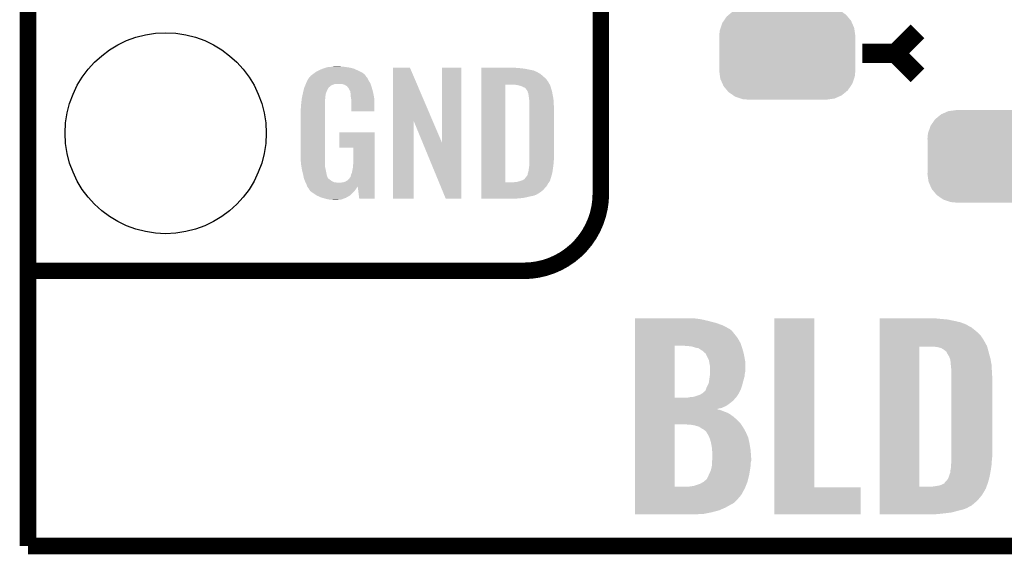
# Model space of a CAD drawing. Extents: x -1.4 to 24.2, y -3.9 to 53.4.
# Tile 1 of 33: x -1.3 to 7.7, y -3.9 to 1. Entities that reach past the tile are written whole.
import ezdxf

# ---------------------------------------------------------------- set-up
doc = ezdxf.new("R2010")
doc.units = 0
doc.layers.get('0').update_dxf_attribs({"linetype": 'CONTINUOUS'})
for name, color, linetype in [('BLDC_FOC_CLICK_V100_GKO', 9, 'CONTINUOUS'), ('BLDC_FOC_CLICK_V100_GTO', 11, 'CONTINUOUS'), ('BLDC_FOC_CLICK_V100_GTS', 8, 'CONTINUOUS')]:
    doc.layers.add(name, color=color, linetype=linetype)

# ---------------------------------------------------------------- blocks, each defined once
blk = doc.blocks.new('CUSTOM_97')
for points in [[(-0.537468, 0.357976), (-0.50137, 0.387716), (0.540962, 0.357976), (0.497426, 0.387716)], [(-0.50137, 0.387716), (-0.475056, 0.399202), (0.497426, 0.387716), (0.48061, 0.399202)], [(-0.475056, 0.399202), (-0.434384, 0.416954), (0.48061, 0.399202), (0.427352, 0.416954)], [(-0.434384, 0.416954), (-0.39463, 0.422314), (0.427352, 0.416954), (0.41127, 0.422314)], [(-0.39463, 0.422314), (-0.36195, 0.42672), (0.41127, 0.422314), (0.36195, 0.42672)], [(-0.614922, 0.234946), (-0.599296, 0.281086), (0.617268, 0.234946), (0.596864, 0.281086)], [(-0.599296, 0.281086), (-0.585008, 0.30179), (0.596864, 0.281086), (0.587708, 0.30179)], [(-0.585008, 0.30179), (-0.55778, 0.34124), (0.587708, 0.30179), (0.554888, 0.34124)], [(-0.55778, 0.34124), (-0.537468, 0.357976), (0.554888, 0.34124), (0.540962, 0.357976)], [(-0.62738, 0.16256), (-0.622738, 0.21186), (0.62738, 0.16256), (0.620494, 0.21186)], [(-0.622738, 0.21186), (-0.614922, 0.234946), (0.620494, 0.21186), (0.617268, 0.234946)], [(-0.62611, 0.136688), (-0.62738, 0.16256), (0.62611, 0.136688), (0.62738, 0.16256)], [(-0.62611, -0.136688), (-0.62611, 0.136688), (0.62611, -0.136688), (0.62611, 0.136688)], [(-0.62738, -0.16256), (-0.62611, -0.136688), (0.62738, -0.16256), (0.62611, -0.136688)], [(-0.620492, -0.21186), (-0.62738, -0.16256), (0.622738, -0.21186), (0.62738, -0.16256)], [(-0.617268, -0.234946), (-0.620492, -0.21186), (0.61492, -0.234946), (0.622738, -0.21186)], [(-0.596862, -0.281086), (-0.617268, -0.234946), (0.599296, -0.281086), (0.61492, -0.234946)], [(-0.587708, -0.30179), (-0.596862, -0.281086), (0.585006, -0.30179), (0.599296, -0.281086)], [(-0.554886, -0.34124), (-0.587708, -0.30179), (0.55778, -0.34124), (0.585006, -0.30179)], [(-0.540962, -0.357976), (-0.554886, -0.34124), (0.537466, -0.357976), (0.55778, -0.34124)], [(-0.497424, -0.387716), (-0.540962, -0.357976), (0.50137, -0.387716), (0.537466, -0.357976)], [(-0.48061, -0.399202), (-0.497424, -0.387716), (0.475054, -0.399202), (0.50137, -0.387716)], [(-0.42735, -0.416954), (-0.48061, -0.399202), (0.434384, -0.416954), (0.475054, -0.399202)], [(-0.41127, -0.422314), (-0.42735, -0.416954), (0.394628, -0.422314), (0.434384, -0.416954)], [(-0.36195, -0.42672), (-0.41127, -0.422314), (0.36195, -0.42672), (0.394628, -0.422314)]]:
    blk.add_solid(points)
blk = doc.blocks.new('ROUND_70')
blk.add_circle((0, 0), 0.9271)

msp = doc.modelspace()

# ---------------------------------------------------------------- linework, layer by layer
at = {"layer": 'BLDC_FOC_CLICK_V100_GKO', "const_width": 0.1524}
for points in [[(-1.27, -3.81), (-1.27, 51.054)], [(-1.27, -3.81), (21.59, -3.81), (24.13, -1.27)]]:
    msp.add_lwpolyline(points, dxfattribs=at)
at = {"layer": 'BLDC_FOC_CLICK_V100_GTO'}
for points, const_width in [([(4.0132, -0.5588), (4.0132, 18.3388)], 0.1524), ([(6.731, 0.7366), (6.9342, 0.9398)], 0.1778), ([(6.4262, 0.7366), (6.731, 0.7366)], 0.1778), ([(6.731, 0.7366), (6.9342, 0.5334)], 0.1778), ([(-1.27, -1.27), (3.302, -1.27)], 0.1524), ([(-1.27, -1.27), (-0.26924, -1.27)], 0.1524)]:
    msp.add_lwpolyline(points, dxfattribs=dict(at, const_width=const_width))
at = {"layer": 'BLDC_FOC_CLICK_V100_GTO', "const_width": 0.1524}
msp.add_lwpolyline([(3.302, -1.27, 0.4142136), (4.0132, -0.5588)], format="xyb", dxfattribs=at)
at = {"layer": 'BLDC_FOC_CLICK_V100_GTO'}
for points in [[(1.336044, 0.528322), (1.3589, 0.5461), (1.846578, 0.528322), (1.831342, 0.5461)], [(1.3589, 0.5461), (1.37636, 0.558798), (1.831342, 0.5461), (1.813556, 0.558798)], [(1.37636, 0.558798), (1.386842, 0.56642), (1.813556, 0.558798), (1.798316, 0.56642)], [(1.386842, 0.56642), (1.41224, 0.57912), (1.798316, 0.56642), (1.77292, 0.57912)], [(1.41224, 0.57912), (1.4224, 0.5842), (1.77292, 0.57912), (1.761308, 0.5842)], [(1.4224, 0.5842), (1.44526, 0.59436), (1.761308, 0.5842), (1.738084, 0.59436)], [(1.44526, 0.59436), (1.452874, 0.596898), (1.738084, 0.59436), (1.732282, 0.596898)], [(1.452874, 0.596898), (1.46812, 0.60198), (1.732282, 0.596898), (1.710686, 0.60198)], [(1.46812, 0.60198), (1.485054, 0.60706), (1.710686, 0.60198), (1.689098, 0.60706)], [(1.485054, 0.60706), (1.493522, 0.6096), (1.689098, 0.60706), (1.67005, 0.6096)], [(1.493522, 0.6096), (1.524, 0.61214), (1.67005, 0.6096), (1.651, 0.61214)], [(1.524, 0.61214), (1.53924, 0.61468), (1.651, 0.61214), (1.635762, 0.61468)], [(1.53924, 0.61468), (1.554482, 0.61722), (1.617982, 0.61468), (1.607822, 0.61722)], [(2.098054, 0.116708), (2.098064, 0.604502), (2.461056, 0.116708), (2.252984, 0.604502)], [(2.098064, 0.604502), (2.098066, 0.60452), (2.252984, 0.604502), (2.098066, 0.60452)], [(2.54762, -0.086232), (2.547644, 0.604494), (2.727944, -0.086232), (2.72796, 0.604494)], [(2.547644, 0.604494), (2.547646, 0.60452), (2.72796, 0.604494), (2.547646, 0.60452)], [(2.910864, 0.60198), (2.910866, 0.60452), (3.24612, 0.60198), (3.22072, 0.60452)], [(2.910864, 0.59944), (2.910864, 0.60198), (3.27914, 0.59944), (3.24612, 0.60198)], [(2.910864, 0.59436), (2.910864, 0.59944), (3.317238, 0.59436), (3.27914, 0.59944)], [(2.910864, 0.579118), (2.910864, 0.59436), (3.393442, 0.579118), (3.317238, 0.59436)], [(2.910864, 0.56388), (2.910864, 0.579118), (3.42646, 0.56388), (3.393442, 0.579118)], [(2.910864, 0.561338), (2.910864, 0.56388), (3.431542, 0.561338), (3.42646, 0.56388)], [(2.910864, 0.55626), (2.910864, 0.561338), (3.439162, 0.55626), (3.431542, 0.561338)], [(2.910864, 0.54864), (2.910864, 0.55626), (3.454396, 0.54864), (3.439162, 0.55626)], [(2.910864, 0.5334), (2.910864, 0.54864), (3.47218, 0.5334), (3.454396, 0.54864)], [(1.288314, 0.4445), (1.292592, 0.454658), (1.534158, 0.4445), (1.562098, 0.454658)], [(1.292592, 0.45466), (1.295802, 0.462284), (1.889762, 0.45466), (1.88722, 0.462284)], [(1.292592, 0.454658), (1.292592, 0.45466), (1.562098, 0.454658), (1.625596, 0.45466)], [(1.295802, 0.462284), (1.29794, 0.46736), (1.88722, 0.462284), (1.88399, 0.46736)], [(1.29794, 0.46736), (1.3081, 0.49022), (1.88399, 0.46736), (1.869442, 0.49022)], [(1.3081, 0.49022), (1.308102, 0.490222), (1.869442, 0.49022), (1.869442, 0.490222)], [(1.308102, 0.490222), (1.323336, 0.513076), (1.869442, 0.490222), (1.859282, 0.513076)], [(1.323336, 0.513076), (1.32334, 0.51308), (1.859282, 0.513076), (1.85928, 0.51308)], [(1.32334, 0.51308), (1.323366, 0.51562), (1.85928, 0.51308), (1.856742, 0.51562)], [(1.323366, 0.51562), (1.32842, 0.51563), (1.856742, 0.51562), (1.856732, 0.51563)], [(1.32842, 0.51563), (1.332992, 0.523244), (1.856732, 0.51563), (1.849122, 0.523244)], [(1.332992, 0.523244), (1.33604, 0.528316), (1.849122, 0.523244), (1.846582, 0.528316)], [(1.33604, 0.528316), (1.336044, 0.528322), (1.846582, 0.528316), (1.846578, 0.528322)], [(1.640842, 0.44958), (1.625596, 0.45466), (1.891456, 0.44958), (1.889762, 0.45466)], [(2.910862, 0.4953), (2.910864, 0.515622), (3.51282, 0.4953), (3.4925, 0.515622)], [(2.910862, 0.4699), (2.910862, 0.4953), (3.5306, 0.4699), (3.51282, 0.4953)], [(2.910862, 0.44704), (2.910862, 0.4699), (3.54307, 0.44704), (3.5306, 0.4699)], [(2.910864, 0.515622), (2.910864, 0.5334), (3.4925, 0.515622), (3.47218, 0.5334)], [(1.263848, 0.360676), (1.26492, 0.36576), (1.47574, 0.360676), (1.477588, 0.36576)], [(1.26492, 0.36576), (1.270362, 0.388618), (1.477588, 0.36576), (1.4859, 0.388618)], [(1.270362, 0.388618), (1.2752, 0.408938), (1.4859, 0.388618), (1.49606, 0.408938)], [(1.2752, 0.408938), (1.277622, 0.419102), (1.49606, 0.408938), (1.502838, 0.419102)], [(1.277622, 0.419102), (1.279758, 0.424176), (1.502838, 0.419102), (1.506224, 0.424176)], [(1.279758, 0.424176), (1.280828, 0.426718), (1.506224, 0.424176), (1.511296, 0.426718)], [(1.280828, 0.426718), (1.285106, 0.436878), (1.511296, 0.426718), (1.521458, 0.436878)], [(1.285106, 0.436878), (1.288314, 0.4445), (1.521458, 0.436878), (1.534158, 0.4445)], [(1.651002, 0.447042), (1.640842, 0.44958), (1.892302, 0.447042), (1.891456, 0.44958)], [(1.666238, 0.436882), (1.651002, 0.447042), (1.895688, 0.436882), (1.892302, 0.447042)], [(1.671316, 0.434342), (1.666238, 0.436882), (1.896534, 0.434342), (1.895688, 0.436882)], [(1.680026, 0.42418), (1.671316, 0.434342), (1.89992, 0.42418), (1.896534, 0.434342)], [(1.68656, 0.416556), (1.680026, 0.42418), (1.902164, 0.416556), (1.89992, 0.42418)], [(1.69672, 0.396242), (1.68656, 0.416556), (1.908138, 0.396242), (1.902164, 0.416556)], [(1.701796, 0.388626), (1.69672, 0.396242), (1.910378, 0.388626), (1.908138, 0.396242)], [(1.7018, 0.381004), (1.701796, 0.388626), (1.91262, 0.381004), (1.910378, 0.388626)], [(1.701802, 0.381002), (1.7018, 0.381004), (1.91262, 0.381002), (1.91262, 0.381004)], [(1.704338, 0.375924), (1.701802, 0.381002), (1.913588, 0.375924), (1.91262, 0.381002)], [(1.70434, 0.373382), (1.704338, 0.375924), (1.914072, 0.373382), (1.913588, 0.375924)], [(1.70688, 0.360682), (1.70434, 0.373382), (1.916492, 0.360682), (1.914072, 0.373382)], [(2.910842, -0.452098), (2.910862, 0.447038), (3.131822, -0.452098), (3.131842, 0.447038)], [(2.910862, 0.447038), (2.910862, 0.44704), (3.131842, 0.447038), (3.223258, 0.44704)], [(3.243582, 0.4445), (3.223258, 0.44704), (3.544456, 0.4445), (3.54307, 0.44704)], [(3.25247, 0.44196), (3.243582, 0.4445), (3.54584, 0.44196), (3.544456, 0.4445)], [(3.261358, 0.43942), (3.25247, 0.44196), (3.547112, 0.43942), (3.54584, 0.44196)], [(3.274062, 0.436878), (3.261358, 0.43942), (3.548382, 0.436878), (3.547112, 0.43942)], [(3.286764, 0.431798), (3.274062, 0.436878), (3.549652, 0.431798), (3.548382, 0.436878)], [(3.294382, 0.42672), (3.286764, 0.431798), (3.55092, 0.42672), (3.549652, 0.431798)], [(3.299464, 0.42418), (3.294382, 0.42672), (3.551646, 0.42418), (3.55092, 0.42672)], [(3.302004, 0.424178), (3.299464, 0.42418), (3.551648, 0.424178), (3.551646, 0.42418)], [(3.31216, 0.419098), (3.302004, 0.424178), (3.553098, 0.419098), (3.551648, 0.424178)], [(3.322318, 0.40894), (3.31216, 0.419098), (3.556, 0.40894), (3.553098, 0.419098)], [(3.32232, 0.408938), (3.322318, 0.40894), (3.556002, 0.408938), (3.556, 0.40894)], [(3.337562, 0.388618), (3.32232, 0.408938), (3.562774, 0.388618), (3.556002, 0.408938)], [(3.338198, 0.38608), (3.337562, 0.388618), (3.56362, 0.38608), (3.562774, 0.388618)], [(3.3401, 0.378462), (3.338198, 0.38608), (3.56489, 0.378462), (3.56362, 0.38608)], [(3.34264, 0.37084), (3.3401, 0.378462), (3.56616, 0.37084), (3.56489, 0.378462)], [(3.34518, 0.365756), (3.34264, 0.37084), (3.567008, 0.365756), (3.56616, 0.37084)], [(3.34518, 0.363218), (3.34518, 0.365756), (3.567432, 0.363218), (3.567008, 0.365756)], [(1.24968, 0.26924), (1.250214, 0.274318), (1.46812, 0.26924), (1.46812, 0.274318)], [(1.250214, 0.274318), (1.25262, 0.29718), (1.46812, 0.274318), (1.47066, 0.29718)], [(1.25262, 0.29718), (1.254492, 0.314958), (1.47066, 0.29718), (1.47066, 0.314958)], [(1.254492, 0.314958), (1.25476, 0.3175), (1.47066, 0.314958), (1.471082, 0.3175)], [(1.25476, 0.3175), (1.257432, 0.330198), (1.471082, 0.3175), (1.4732, 0.330198)], [(1.257432, 0.330198), (1.260106, 0.342898), (1.4732, 0.330198), (1.4732, 0.342898)], [(1.260106, 0.342898), (1.262244, 0.353058), (1.4732, 0.342898), (1.47574, 0.353058)], [(1.262244, 0.353058), (1.263848, 0.360676), (1.47574, 0.353058), (1.47574, 0.360676)], [(1.70688, 0.340362), (1.70688, 0.360682), (1.920362, 0.340362), (1.916492, 0.360682)], [(1.708836, 0.327658), (1.70688, 0.340362), (1.92278, 0.327658), (1.920362, 0.340362)], [(1.71196, 0.307342), (1.708836, 0.327658), (1.923628, 0.307342), (1.92278, 0.327658)], [(1.71196, 0.2667), (1.71196, 0.307342), (1.92532, 0.2667), (1.923628, 0.307342)], [(3.34645, 0.3556), (3.34518, 0.363218), (3.5687, 0.3556), (3.567432, 0.363218)], [(3.34772, 0.34798), (3.34645, 0.3556), (3.570224, 0.34798), (3.5687, 0.3556)], [(3.35153, 0.3175), (3.34772, 0.34798), (3.57632, 0.3175), (3.570224, 0.34798)], [(3.35534, 0.287018), (3.35153, 0.3175), (3.578114, 0.287018), (3.57632, 0.3175)], [(3.35534, 0.27432), (3.35534, 0.287018), (3.57886, 0.27432), (3.578114, 0.287018)], [(3.35534, 0.228602), (3.35534, 0.27432), (3.5814, 0.228602), (3.57886, 0.27432)], [(1.2446, 0.218442), (1.24714, 0.233682), (1.46812, 0.218442), (1.46812, 0.233682)], [(1.2446, -0.20574), (1.2446, 0.218442), (1.46812, -0.20574), (1.46812, 0.218442)], [(1.24714, 0.25146), (1.24968, 0.26924), (1.46812, 0.25146), (1.46812, 0.26924)], [(1.24714, 0.233682), (1.24714, 0.25146), (1.46812, 0.233682), (1.46812, 0.25146)], [(1.71196, 0.203226), (1.71196, 0.2667), (1.925294, 0.203226), (1.92532, 0.2667)], [(1.925294, 0.2032), (1.71196, 0.203226), (1.925294, 0.2032), (1.925294, 0.203226)], [(3.35534, -0.23622), (3.35534, 0.228602), (3.5814, -0.23622), (3.5814, 0.228602)], [(2.09804, -0.604494), (2.098054, 0.116708), (2.285974, -0.604494), (2.286, 0.116708)], [(2.369622, -0.086232), (2.286, 0.116708), (2.54762, -0.086232), (2.461056, 0.116708)], [(1.60274, -0.132054), (1.602764, 0.007594), (1.927854, -0.132054), (1.92786, 0.007594)], [(1.602764, 0.007594), (1.602766, 0.00762), (1.92786, 0.007594), (1.602766, 0.00762)], [(2.583176, -0.604502), (2.369622, -0.086232), (2.727934, -0.604502), (2.727944, -0.086232)], [(1.732254, -0.13208), (1.60274, -0.132054), (1.927854, -0.13208), (1.927854, -0.132054)], [(1.73228, -0.243842), (1.732254, -0.13208), (1.927848, -0.243842), (1.927854, -0.13208)], [(1.246868, -0.26924), (1.2446, -0.20574), (1.46812, -0.26924), (1.46812, -0.20574)], [(1.24714, -0.276858), (1.246868, -0.26924), (1.469074, -0.276858), (1.46812, -0.26924)], [(1.72974, -0.28194), (1.73228, -0.243842), (1.927846, -0.28194), (1.927848, -0.243842)], [(3.3528, -0.279398), (3.354416, -0.26162), (3.577378, -0.279398), (3.57886, -0.26162)], [(3.354416, -0.26162), (3.35534, -0.25146), (3.57886, -0.26162), (3.579876, -0.25146)], [(3.35534, -0.25146), (3.35534, -0.23622), (3.579876, -0.25146), (3.5814, -0.23622)], [(1.249174, -0.289562), (1.24714, -0.276858), (1.47066, -0.289562), (1.469074, -0.276858)], [(1.252832, -0.312422), (1.249174, -0.289562), (1.47066, -0.312422), (1.47066, -0.289562)], [(1.256488, -0.33528), (1.252832, -0.312422), (1.47574, -0.33528), (1.47066, -0.312422)], [(1.2573, -0.34036), (1.256488, -0.33528), (1.476756, -0.34036), (1.47574, -0.33528)], [(1.26238, -0.36068), (1.2573, -0.34036), (1.48082, -0.36068), (1.476756, -0.34036)], [(1.269366, -0.388622), (1.26238, -0.36068), (1.485902, -0.388622), (1.48082, -0.36068)], [(1.71704, -0.365758), (1.72212, -0.3429), (1.927844, -0.365758), (1.927844, -0.3429)], [(1.72212, -0.3429), (1.7272, -0.31496), (1.927844, -0.3429), (1.927846, -0.31496)], [(1.7272, -0.31496), (1.72974, -0.28194), (1.927846, -0.31496), (1.927846, -0.28194)], [(3.342638, -0.363222), (3.345178, -0.355602), (3.56616, -0.363222), (3.567248, -0.355602)], [(3.345178, -0.355602), (3.34518, -0.353064), (3.567248, -0.355602), (3.56761, -0.353064)], [(3.34518, -0.353064), (3.347718, -0.345442), (3.56761, -0.353064), (3.568698, -0.345442)], [(3.347718, -0.345442), (3.34772, -0.335282), (3.568698, -0.345442), (3.57015, -0.335282)], [(3.34772, -0.335282), (3.35026, -0.322578), (3.57015, -0.335282), (3.571966, -0.322578)], [(3.35026, -0.322578), (3.3528, -0.30226), (3.571966, -0.322578), (3.574868, -0.30226)], [(3.3528, -0.2921), (3.3528, -0.279398), (3.57632, -0.2921), (3.577378, -0.279398)], [(3.3528, -0.30226), (3.3528, -0.2921), (3.574868, -0.30226), (3.57632, -0.2921)], [(1.27, -0.39116), (1.269366, -0.388622), (1.486856, -0.39116), (1.485902, -0.388622)], [(1.273556, -0.408936), (1.27, -0.39116), (1.493524, -0.408936), (1.486856, -0.39116)], [(1.274066, -0.411484), (1.273556, -0.408936), (1.496062, -0.411484), (1.493524, -0.408936)], [(1.27508, -0.416556), (1.274066, -0.411484), (1.498604, -0.416556), (1.496062, -0.411484)], [(1.27508, -0.416558), (1.27508, -0.416556), (1.498608, -0.416558), (1.498604, -0.416556)], [(1.280796, -0.4318), (1.27508, -0.416558), (1.51892, -0.4318), (1.498608, -0.416558)], [(1.2827, -0.43688), (1.280796, -0.4318), (1.52527, -0.43688), (1.51892, -0.4318)], [(1.284878, -0.441962), (1.2827, -0.43688), (1.531622, -0.441962), (1.52527, -0.43688)], [(1.289232, -0.45212), (1.284878, -0.441962), (1.551944, -0.45212), (1.531622, -0.441962)], [(1.29032, -0.45466), (1.289232, -0.45212), (1.57226, -0.45466), (1.551944, -0.45212)], [(1.62306, -0.45466), (1.640842, -0.452118), (1.92784, -0.45466), (1.92784, -0.452118)], [(1.640842, -0.452118), (1.656082, -0.44704), (1.92784, -0.452118), (1.92784, -0.44704)], [(1.656082, -0.44704), (1.673854, -0.43688), (1.92784, -0.44704), (1.92784, -0.43688)], [(1.673854, -0.43688), (1.689102, -0.424178), (1.92784, -0.43688), (1.92784, -0.424178)], [(1.689102, -0.424178), (1.701802, -0.406398), (1.92784, -0.424178), (1.927842, -0.406398)], [(1.701802, -0.406398), (1.70434, -0.403856), (1.927842, -0.406398), (1.927842, -0.403856)], [(1.70434, -0.403856), (1.70688, -0.396238), (1.927842, -0.403856), (1.927842, -0.396238)], [(1.70688, -0.396238), (1.709422, -0.383538), (1.927842, -0.396238), (1.927842, -0.383538)], [(1.709422, -0.383538), (1.71704, -0.365758), (1.927842, -0.383538), (1.927844, -0.365758)], [(2.910842, -0.45212), (2.910842, -0.452098), (3.213098, -0.45212), (3.131822, -0.452098)], [(2.910842, -0.462282), (2.910842, -0.45212), (3.528058, -0.462282), (3.536184, -0.45212)], [(3.213098, -0.45212), (3.225798, -0.44958), (3.536184, -0.45212), (3.538216, -0.44958)], [(3.241036, -0.44958), (3.241048, -0.449576), (3.538216, -0.44958), (3.53822, -0.449576)], [(3.241048, -0.449576), (3.27406, -0.43942), (3.53822, -0.449576), (3.543298, -0.43942)], [(3.27406, -0.43942), (3.29184, -0.434342), (3.543298, -0.43942), (3.545838, -0.434342)], [(3.29184, -0.434342), (3.291842, -0.43434), (3.545838, -0.434342), (3.54584, -0.43434)], [(3.291842, -0.43434), (3.30708, -0.42418), (3.54584, -0.43434), (3.548966, -0.42418)], [(3.30708, -0.42418), (3.309622, -0.421638), (3.548966, -0.42418), (3.549748, -0.421638)], [(3.309622, -0.421638), (3.32232, -0.4064), (3.549748, -0.421638), (3.554436, -0.4064)], [(3.32232, -0.4064), (3.32613, -0.40132), (3.554436, -0.4064), (3.556, -0.40132)], [(3.32613, -0.40132), (3.337558, -0.386086), (3.556, -0.40132), (3.560062, -0.386086)], [(3.337558, -0.386086), (3.3401, -0.37084), (3.560062, -0.386086), (3.564128, -0.37084)], [(3.3401, -0.37084), (3.342638, -0.363222), (3.564128, -0.37084), (3.56616, -0.363222)], [(1.29159, -0.4572), (1.29032, -0.45466), (1.597658, -0.4572), (1.57226, -0.45466)], [(1.29794, -0.4699), (1.29159, -0.4572), (1.927838, -0.4699), (1.92784, -0.4572)], [(1.30302, -0.485138), (1.29794, -0.4699), (1.927838, -0.485138), (1.927838, -0.4699)], [(1.304038, -0.487172), (1.30302, -0.485138), (1.927838, -0.487172), (1.927838, -0.485138)], [(1.305564, -0.490224), (1.304038, -0.487172), (1.770378, -0.490224), (1.77038, -0.487172)], [(1.3081, -0.495298), (1.305564, -0.490224), (1.767478, -0.495298), (1.770378, -0.490224)], [(1.316568, -0.508), (1.3081, -0.495298), (1.76022, -0.508), (1.767478, -0.495298)], [(1.31826, -0.51054), (1.316568, -0.508), (1.758314, -0.51054), (1.76022, -0.508)], [(1.320794, -0.513074), (1.31826, -0.51054), (1.756414, -0.513074), (1.758314, -0.51054)], [(1.3208, -0.51562), (1.320794, -0.513074), (1.754504, -0.51562), (1.756414, -0.513074)], [(1.329872, -0.52832), (1.3208, -0.51562), (1.74498, -0.52832), (1.754504, -0.51562)], [(1.333498, -0.533398), (1.329872, -0.52832), (1.740466, -0.533398), (1.74498, -0.52832)], [(1.35382, -0.54864), (1.333498, -0.533398), (1.726916, -0.54864), (1.740466, -0.533398)], [(1.610362, -0.4572), (1.62306, -0.45466), (1.92784, -0.4572), (1.92784, -0.45466)], [(1.785618, -0.604496), (1.7704, -0.487172), (1.927834, -0.604496), (1.927838, -0.487172)], [(2.91084, -0.523242), (2.910842, -0.482596), (3.482338, -0.523242), (3.5179, -0.482596)], [(2.91084, -0.54356), (2.91084, -0.523242), (3.456938, -0.54356), (3.482338, -0.523242)], [(2.91084, -0.56134), (2.91084, -0.54356), (3.428998, -0.56134), (3.456938, -0.54356)], [(2.910842, -0.482596), (2.910842, -0.462282), (3.5179, -0.482596), (3.528058, -0.462282)], [(1.357632, -0.55118), (1.35382, -0.54864), (1.72466, -0.55118), (1.726916, -0.54864)], [(1.391918, -0.574038), (1.357632, -0.55118), (1.699516, -0.574038), (1.72466, -0.55118)], [(1.39737, -0.576582), (1.391918, -0.574038), (1.696718, -0.576582), (1.699516, -0.574038)], [(1.43002, -0.59182), (1.39737, -0.576582), (1.670048, -0.59182), (1.696718, -0.576582)], [(1.447292, -0.5969), (1.43002, -0.59182), (1.661158, -0.5969), (1.670048, -0.59182)], [(1.4732, -0.60452), (1.447292, -0.5969), (1.639568, -0.60452), (1.661158, -0.5969)], [(1.50876, -0.61214), (1.4732, -0.60452), (1.617978, -0.61214), (1.639568, -0.60452)], [(1.523998, -0.61468), (1.50876, -0.61214), (1.59258, -0.61468), (1.617978, -0.61214)], [(1.551938, -0.61722), (1.539238, -0.61468), (1.567182, -0.61722), (1.59258, -0.61468)], [(1.927834, -0.60452), (1.785618, -0.604496), (1.927834, -0.60452), (1.927834, -0.604496)], [(2.285974, -0.60452), (2.09804, -0.604494), (2.285974, -0.60452), (2.285974, -0.604494)], [(2.727934, -0.60452), (2.583176, -0.604502), (2.727934, -0.60452), (2.727934, -0.604502)], [(2.91084, -0.56896), (2.91084, -0.56134), (3.41376, -0.56896), (3.428998, -0.56134)], [(2.91084, -0.57658), (2.91084, -0.56896), (3.395978, -0.57658), (3.41376, -0.56896)], [(2.91084, -0.58166), (2.91084, -0.57658), (3.36804, -0.58166), (3.395978, -0.57658)], [(2.91084, -0.58928), (2.91084, -0.58166), (3.33756, -0.58928), (3.36804, -0.58166)], [(2.91084, -0.5969), (2.91084, -0.58928), (3.29946, -0.5969), (3.33756, -0.58928)], [(2.91084, -0.60198), (2.91084, -0.5969), (3.25374, -0.60198), (3.29946, -0.5969)], [(2.91084, -0.604494), (2.91084, -0.60198), (3.205974, -0.604494), (3.25374, -0.60198)], [(3.205482, -0.60452), (2.91084, -0.604494), (3.205482, -0.60452), (3.205974, -0.604494)], [(4.328184, -1.70942), (4.328186, -1.70688), (4.853942, -1.70942), (4.83108, -1.70688)], [(4.328184, -1.71704), (4.328184, -1.70942), (4.937758, -1.71704), (4.88188, -1.70942)], [(4.328184, -1.73228), (4.328184, -1.71704), (5.0038, -1.73228), (4.937758, -1.71704)], [(5.613402, -3.26898), (5.613424, -1.706906), (5.981726, -3.26898), (5.9817, -1.706906)], [(5.613424, -1.706906), (5.613426, -1.70688), (5.9817, -1.706906), (5.613426, -1.70688)], [(6.583704, -1.70942), (6.583706, -1.70688), (7.10438, -1.70942), (7.06628, -1.70688)], [(6.583704, -1.7145), (6.583704, -1.70942), (7.15772, -1.7145), (7.10438, -1.70942)], [(6.583704, -1.71958), (6.583704, -1.7145), (7.213602, -1.71958), (7.15772, -1.7145)], [(6.583704, -1.73228), (6.583704, -1.71958), (7.27456, -1.73228), (7.213602, -1.71958)], [(4.328184, -1.75006), (4.328184, -1.73228), (5.07238, -1.75006), (5.0038, -1.73228)], [(4.328184, -1.77292), (4.328184, -1.75006), (5.138422, -1.77292), (5.07238, -1.75006)], [(4.328184, -1.80594), (4.328184, -1.77292), (5.19938, -1.80594), (5.138422, -1.77292)], [(4.328184, -1.80848), (4.328184, -1.80594), (5.204456, -1.80848), (5.19938, -1.80594)], [(4.328184, -1.823722), (4.328184, -1.80848), (5.222242, -1.823722), (5.204456, -1.80848)], [(6.583704, -1.744982), (6.583704, -1.73228), (7.330442, -1.744982), (7.27456, -1.73228)], [(6.583704, -1.765302), (6.583704, -1.744982), (7.383782, -1.765302), (7.330442, -1.744982)], [(6.583704, -1.77038), (6.583704, -1.765302), (7.391398, -1.77038), (7.383782, -1.765302)], [(6.583704, -1.778), (6.583704, -1.77038), (7.4041, -1.778), (7.391398, -1.77038)], [(6.583704, -1.7907), (6.583704, -1.778), (7.429496, -1.7907), (7.4041, -1.778)], [(6.583704, -1.81102), (6.583704, -1.7907), (7.4549, -1.81102), (7.429496, -1.7907)], [(6.583704, -1.836418), (6.583704, -1.81102), (7.485378, -1.836418), (7.4549, -1.81102)], [(4.328182, -1.85166), (4.328184, -1.823722), (5.2451, -1.85166), (5.222242, -1.823722)], [(4.328182, -1.887222), (4.328182, -1.85166), (5.273042, -1.887222), (5.2451, -1.85166)], [(4.328182, -1.935476), (4.328182, -1.887222), (5.30098, -1.935476), (5.273042, -1.887222)], [(6.583702, -1.86944), (6.583704, -1.836418), (7.5184, -1.86944), (7.485378, -1.836418)], [(6.583702, -1.90754), (6.583702, -1.86944), (7.5438, -1.90754), (7.5184, -1.86944)], [(4.328174, -2.440918), (4.328182, -1.96088), (4.69392, -2.440918), (4.693942, -1.96088)], [(4.328182, -1.96088), (4.328182, -1.935476), (5.309448, -1.96088), (5.30098, -1.935476)], [(4.81076, -1.96342), (4.76504, -1.96088), (5.310294, -1.96342), (5.309448, -1.96088)], [(4.853942, -1.968502), (4.81076, -1.96342), (5.311988, -1.968502), (5.310294, -1.96342)], [(4.88442, -1.97866), (4.853942, -1.968502), (5.315374, -1.97866), (5.311988, -1.968502)], [(4.912362, -1.983742), (4.88442, -1.97866), (5.317068, -1.983742), (5.315374, -1.97866)], [(4.93268, -1.99644), (4.912362, -1.983742), (5.321298, -1.99644), (5.317068, -1.983742)], [(4.94792, -2.0066), (4.93268, -1.99644), (5.32401, -2.0066), (5.321298, -1.99644)], [(6.583682, -3.261338), (6.583702, -1.9685), (6.94944, -3.261338), (6.949462, -1.9685)], [(6.583702, -1.950716), (6.583702, -1.90754), (7.566662, -1.950716), (7.5438, -1.90754)], [(6.583702, -1.955804), (6.583702, -1.950716), (7.57174, -1.955804), (7.566662, -1.950716)], [(6.583702, -1.9685), (6.583702, -1.955804), (7.575972, -1.9685), (7.57174, -1.955804)], [(7.09422, -1.97104), (7.06374, -1.9685), (7.576818, -1.97104), (7.575972, -1.9685)], [(7.11708, -1.97358), (7.09422, -1.97104), (7.577512, -1.97358), (7.576818, -1.97104)], [(7.137398, -1.97866), (7.11708, -1.97358), (7.578898, -1.97866), (7.577512, -1.97358)], [(7.15264, -1.98374), (7.137398, -1.97866), (7.580284, -1.98374), (7.578898, -1.97866)], [(7.1628, -1.988822), (7.15264, -1.98374), (7.58167, -1.988822), (7.580284, -1.98374)], [(7.165346, -1.99136), (7.1628, -1.988822), (7.582362, -1.99136), (7.58167, -1.988822)], [(7.167886, -1.991364), (7.165346, -1.99136), (7.582364, -1.991364), (7.582362, -1.99136)], [(7.17804, -1.99898), (7.167886, -1.991364), (7.58444, -1.99898), (7.582364, -1.991364)], [(4.955542, -2.009148), (4.94792, -2.0066), (5.324688, -2.009148), (5.32401, -2.0066)], [(4.958082, -2.01422), (4.955542, -2.009148), (5.326042, -2.01422), (5.324688, -2.009148)], [(4.980936, -2.034538), (4.958082, -2.01422), (5.33146, -2.034538), (5.326042, -2.01422)], [(4.980942, -2.034544), (4.980936, -2.034538), (5.331462, -2.034544), (5.33146, -2.034538)], [(4.99364, -2.06248), (4.980942, -2.034544), (5.33705, -2.06248), (5.331462, -2.034544)], [(4.999182, -2.07264), (4.99364, -2.06248), (5.33908, -2.07264), (5.33705, -2.06248)], [(5.00888, -2.090422), (4.999182, -2.07264), (5.342218, -2.090422), (5.33908, -2.07264)], [(7.198362, -2.014224), (7.17804, -1.99898), (7.588506, -2.014224), (7.58444, -1.99898)], [(7.21083, -2.03708), (7.198362, -2.014224), (7.5946, -2.03708), (7.588506, -2.014224)], [(7.2136, -2.04216), (7.21083, -2.03708), (7.596012, -2.04216), (7.5946, -2.03708)], [(7.226302, -2.062482), (7.2136, -2.04216), (7.601658, -2.062482), (7.596012, -2.04216)], [(7.22884, -2.065026), (7.226302, -2.062482), (7.602364, -2.065026), (7.601658, -2.062482)], [(7.228842, -2.070104), (7.22884, -2.065026), (7.603774, -2.070104), (7.602364, -2.065026)], [(7.233602, -2.082798), (7.228842, -2.070104), (7.6073, -2.082798), (7.603774, -2.070104)], [(7.23646, -2.090422), (7.233602, -2.082798), (7.608626, -2.090422), (7.6073, -2.082798)], [(5.0135, -2.115822), (5.00888, -2.090422), (5.3467, -2.115822), (5.342218, -2.090422)], [(5.01396, -2.11836), (5.0135, -2.115822), (5.3467, -2.11836), (5.3467, -2.115822)], [(5.01904, -2.14376), (5.01396, -2.11836), (5.3467, -2.14376), (5.3467, -2.11836)], [(5.02158, -2.164082), (5.01904, -2.14376), (5.3467, -2.164082), (5.3467, -2.14376)], [(5.02158, -2.18694), (5.02158, -2.164082), (5.3467, -2.18694), (5.3467, -2.164082)], [(7.239, -2.11582), (7.23646, -2.090422), (7.613044, -2.11582), (7.608626, -2.090422)], [(7.24142, -2.141222), (7.239, -2.11582), (7.61746, -2.141222), (7.613044, -2.11582)], [(7.24408, -2.16916), (7.24142, -2.141222), (7.618578, -2.16916), (7.61746, -2.141222)], [(7.24662, -2.189482), (7.24408, -2.16916), (7.619392, -2.189482), (7.618578, -2.16916)], [(5.01396, -2.27076), (5.017684, -2.242822), (5.33146, -2.27076), (5.33908, -2.242822)], [(5.017684, -2.242822), (5.01904, -2.23266), (5.33908, -2.242822), (5.340002, -2.23266)], [(5.01904, -2.23266), (5.020026, -2.214882), (5.340002, -2.23266), (5.34162, -2.214882)], [(5.020026, -2.214882), (5.021296, -2.192022), (5.34162, -2.214882), (5.3467, -2.192022)], [(5.021296, -2.192022), (5.02158, -2.18694), (5.3467, -2.192022), (5.3467, -2.18694)], [(7.24662, -2.20472), (7.24662, -2.189482), (7.62, -2.20472), (7.619392, -2.189482)], [(7.24662, -2.273298), (7.24662, -2.20472), (7.62508, -2.273298), (7.62, -2.20472)], [(4.980938, -2.369824), (4.986018, -2.352042), (5.301886, -2.369824), (5.308236, -2.352042)], [(4.986018, -2.352042), (4.993638, -2.3368), (5.308236, -2.352042), (5.31368, -2.3368)], [(4.993638, -2.3368), (5.008878, -2.306322), (5.31368, -2.3368), (5.321884, -2.306322)], [(5.008878, -2.306322), (5.01396, -2.27076), (5.321884, -2.306322), (5.33146, -2.27076)], [(7.24662, -2.9718), (7.24662, -2.273298), (7.62508, -2.9718), (7.62508, -2.273298)], [(4.328174, -2.44094), (4.328174, -2.440918), (4.810758, -2.44094), (4.69392, -2.440918)], [(4.328174, -2.468882), (4.328174, -2.44094), (5.232398, -2.468882), (5.25819, -2.44094)], [(4.810758, -2.44094), (4.836148, -2.435862), (5.25819, -2.44094), (5.262878, -2.435862)], [(4.836148, -2.435862), (4.836158, -2.43586), (5.262878, -2.435862), (5.262878, -2.43586)], [(4.836158, -2.43586), (4.864098, -2.43332), (5.262878, -2.43586), (5.264572, -2.43332)], [(4.864098, -2.43332), (4.89204, -2.425698), (5.264572, -2.43332), (5.269654, -2.425698)], [(4.89204, -2.425698), (4.922518, -2.41554), (5.269654, -2.425698), (5.276426, -2.41554)], [(4.922518, -2.41554), (4.941146, -2.40538), (5.276426, -2.41554), (5.2832, -2.40538)], [(4.941146, -2.40538), (4.950458, -2.400302), (5.2832, -2.40538), (5.285934, -2.400302)], [(4.950458, -2.400302), (4.97332, -2.37998), (5.285934, -2.400302), (5.296876, -2.37998)], [(4.97332, -2.37998), (4.975858, -2.377442), (5.296876, -2.37998), (5.298244, -2.377442)], [(4.975858, -2.377442), (4.979244, -2.372362), (5.298244, -2.377442), (5.30098, -2.372362)], [(4.979244, -2.372362), (4.980938, -2.369824), (5.30098, -2.372362), (5.301886, -2.369824)], [(4.328172, -2.54508), (4.328174, -2.53492), (5.082776, -2.54508), (5.128258, -2.53492)], [(4.328174, -2.49174), (4.328174, -2.468882), (5.20446, -2.49174), (5.232398, -2.468882)], [(4.328174, -2.51714), (4.328174, -2.49174), (5.168904, -2.51714), (5.20446, -2.49174)], [(4.328174, -2.53492), (4.328174, -2.51714), (5.128258, -2.53492), (5.168904, -2.51714)], [(4.328172, -2.545082), (4.328172, -2.54508), (5.085084, -2.545082), (5.082776, -2.54508)], [(4.328172, -2.55016), (4.328172, -2.545082), (5.095242, -2.55016), (5.085084, -2.545082)], [(4.328172, -2.552702), (4.328172, -2.55016), (5.110482, -2.552702), (5.095242, -2.55016)], [(4.328172, -2.56032), (4.328172, -2.552702), (5.1308, -2.56032), (5.110482, -2.552702)], [(4.328172, -2.57048), (4.328172, -2.56032), (5.1562, -2.57048), (5.1308, -2.56032)], [(4.328172, -2.580642), (4.328172, -2.57048), (5.184142, -2.580642), (5.1562, -2.57048)], [(4.328172, -2.59842), (4.328172, -2.580642), (5.212078, -2.59842), (5.184142, -2.580642)], [(4.328172, -2.618742), (4.328172, -2.59842), (5.240022, -2.618742), (5.212078, -2.59842)], [(4.328172, -2.64414), (4.328172, -2.618742), (5.26796, -2.64414), (5.240022, -2.618742)], [(4.328162, -3.261338), (4.32817, -2.68732), (4.69392, -3.261338), (4.693942, -2.68732)], [(4.32817, -2.68732), (4.328172, -2.67716), (5.307754, -2.68732), (5.30098, -2.67716)], [(4.328172, -2.67716), (4.328172, -2.64414), (5.30098, -2.67716), (5.26796, -2.64414)], [(4.841242, -2.68986), (4.79298, -2.68732), (5.309448, -2.68986), (5.307754, -2.68732)], [(4.88188, -2.69748), (4.841242, -2.68986), (5.314528, -2.69748), (5.309448, -2.68986)], [(4.917444, -2.707642), (4.88188, -2.69748), (5.321302, -2.707642), (5.314528, -2.69748)], [(4.928868, -2.715258), (4.917444, -2.707642), (5.326378, -2.715258), (5.321302, -2.707642)], [(4.940298, -2.722878), (4.928868, -2.715258), (5.330666, -2.722878), (5.326378, -2.715258)], [(4.963158, -2.73558), (4.940298, -2.722878), (5.33781, -2.73558), (5.330666, -2.722878)], [(4.97586, -2.74574), (4.963158, -2.73558), (5.343526, -2.74574), (5.33781, -2.73558)], [(4.98602, -2.7559), (4.97586, -2.74574), (5.34924, -2.7559), (5.343526, -2.74574)], [(4.986022, -2.755902), (4.98602, -2.7559), (5.349242, -2.755902), (5.34924, -2.7559)], [(5.0038, -2.78638), (4.986022, -2.755902), (5.362956, -2.78638), (5.349242, -2.755902)], [(5.013182, -2.806702), (5.0038, -2.78638), (5.3721, -2.806702), (5.362956, -2.78638)], [(5.019042, -2.8194), (5.013182, -2.806702), (5.374988, -2.8194), (5.3721, -2.806702)], [(5.0292, -2.854958), (5.019042, -2.8194), (5.383068, -2.854958), (5.374988, -2.8194)], [(5.03063, -2.86258), (5.0292, -2.854958), (5.3848, -2.86258), (5.383068, -2.854958)], [(5.03682, -2.8956), (5.03063, -2.86258), (5.390084, -2.8956), (5.3848, -2.86258)], [(5.03936, -2.926078), (5.03682, -2.8956), (5.39496, -2.926078), (5.390084, -2.8956)], [(5.03936, -2.92608), (5.03936, -2.926078), (5.394962, -2.92608), (5.39496, -2.926078)], [(5.0419, -2.954018), (5.03936, -2.92608), (5.396888, -2.954018), (5.394962, -2.92608)], [(5.040932, -2.999738), (5.0419, -2.97942), (5.40004, -2.999738), (5.39864, -2.97942)], [(5.0419, -2.97942), (5.0419, -2.954018), (5.39864, -2.97942), (5.396888, -2.954018)], [(7.24662, -3.0099), (7.24662, -2.9718), (7.62, -3.0099), (7.62508, -2.9718)], [(5.03301, -3.08864), (5.03682, -3.0734), (5.39242, -3.08864), (5.393944, -3.0734)], [(5.03682, -3.0734), (5.037454, -3.06324), (5.393944, -3.0734), (5.39496, -3.06324)], [(5.037454, -3.06324), (5.038724, -3.042922), (5.39496, -3.06324), (5.39496, -3.042922)], [(5.038724, -3.042922), (5.03936, -3.03276), (5.39496, -3.042922), (5.397862, -3.03276)], [(5.03936, -3.03276), (5.039722, -3.025144), (5.397862, -3.03276), (5.40004, -3.025144)], [(5.039722, -3.025144), (5.040932, -2.999738), (5.40004, -3.025144), (5.40004, -2.999738)], [(7.239, -3.10134), (7.24408, -3.078482), (7.610928, -3.10134), (7.614194, -3.078482)], [(7.24408, -3.050538), (7.24662, -3.01498), (7.617742, -3.050538), (7.619716, -3.01498)], [(7.24408, -3.05562), (7.24408, -3.050538), (7.61746, -3.05562), (7.617742, -3.050538)], [(7.24408, -3.078482), (7.24408, -3.05562), (7.614194, -3.078482), (7.61746, -3.05562)], [(7.24662, -3.01498), (7.24662, -3.0099), (7.619716, -3.01498), (7.62, -3.0099)], [(4.991098, -3.19024), (5.0038, -3.16484), (5.372504, -3.19024), (5.378602, -3.16484)], [(5.0038, -3.16484), (5.010572, -3.1496), (5.378602, -3.16484), (5.38226, -3.1496)], [(5.010572, -3.1496), (5.01396, -3.14198), (5.38226, -3.1496), (5.38353, -3.14198)], [(5.01396, -3.14198), (5.02666, -3.114042), (5.38353, -3.14198), (5.388186, -3.114042)], [(5.02666, -3.114042), (5.03301, -3.08864), (5.388186, -3.114042), (5.39242, -3.08864)], [(7.218678, -3.182622), (7.224604, -3.16484), (7.59504, -3.182622), (7.59968, -3.16484)], [(7.224604, -3.16484), (7.231378, -3.144522), (7.59968, -3.16484), (7.603374, -3.144522)], [(7.231378, -3.144522), (7.23138, -3.141984), (7.603374, -3.144522), (7.603834, -3.141984)], [(7.23138, -3.141984), (7.236456, -3.134366), (7.603834, -3.141984), (7.60522, -3.134366)], [(7.236456, -3.134366), (7.23646, -3.119122), (7.60522, -3.134366), (7.607992, -3.119122)], [(7.23646, -3.119122), (7.23791, -3.10896), (7.607992, -3.119122), (7.60984, -3.10896)], [(7.23791, -3.10896), (7.239, -3.10134), (7.60984, -3.10896), (7.610928, -3.10134)], [(4.328162, -3.26136), (4.328162, -3.261338), (4.820922, -3.26136), (4.69392, -3.261338)], [(4.328162, -3.276602), (4.328162, -3.26136), (5.34162, -3.276602), (5.347716, -3.26136)], [(4.820922, -3.26136), (4.846322, -3.25882), (5.347716, -3.26136), (5.348732, -3.25882)], [(4.846322, -3.25882), (4.87426, -3.25374), (5.348732, -3.25882), (5.350764, -3.25374)], [(4.87426, -3.25374), (4.90474, -3.24358), (5.350764, -3.25374), (5.354826, -3.24358)], [(4.90474, -3.24358), (4.93268, -3.23342), (5.354826, -3.24358), (5.35889, -3.23342)], [(4.93268, -3.23342), (4.963158, -3.215642), (5.35889, -3.23342), (5.366002, -3.215642)], [(4.963158, -3.215642), (4.966014, -3.213102), (5.366002, -3.215642), (5.367018, -3.213102)], [(4.966014, -3.213102), (4.98602, -3.19532), (5.367018, -3.213102), (5.371286, -3.19532)], [(4.98602, -3.19532), (4.991098, -3.19024), (5.371286, -3.19532), (5.372504, -3.19024)], [(6.583682, -3.26136), (6.583682, -3.261338), (7.066278, -3.26136), (6.94944, -3.261338)], [(6.583682, -3.27152), (6.583682, -3.26136), (7.56666, -3.27152), (7.570402, -3.26136)], [(7.066278, -3.26136), (7.089142, -3.25882), (7.570402, -3.26136), (7.571338, -3.25882)], [(7.089142, -3.25882), (7.13486, -3.2512), (7.571338, -3.25882), (7.574146, -3.2512)], [(7.13486, -3.2512), (7.157718, -3.24358), (7.574146, -3.2512), (7.576952, -3.24358)], [(7.157718, -3.24358), (7.175496, -3.233422), (7.576952, -3.24358), (7.580696, -3.233422)], [(7.175496, -3.233422), (7.180564, -3.23342), (7.580696, -3.233422), (7.580696, -3.23342)], [(7.180564, -3.23342), (7.18312, -3.225804), (7.580696, -3.23342), (7.583502, -3.225804)], [(7.18312, -3.225804), (7.185662, -3.22326), (7.583502, -3.225804), (7.58444, -3.22326)], [(7.185662, -3.22326), (7.200898, -3.208022), (7.58444, -3.22326), (7.588414, -3.208022)], [(7.200898, -3.208022), (7.218678, -3.182622), (7.588414, -3.208022), (7.59504, -3.182622)], [(4.32816, -3.3909), (4.328162, -3.337556), (5.262882, -3.3909), (5.3086, -3.337556)], [(4.328162, -3.337556), (4.328162, -3.276602), (5.3086, -3.337556), (5.34162, -3.276602)], [(5.6134, -3.517874), (5.613402, -3.269006), (6.410934, -3.517874), (6.41096, -3.269006)], [(5.613402, -3.269006), (5.613402, -3.26898), (6.41096, -3.269006), (5.981726, -3.26898)], [(6.583682, -3.279142), (6.583682, -3.27152), (7.56412, -3.279142), (7.56666, -3.27152)], [(6.583682, -3.29184), (6.583682, -3.279142), (7.5565, -3.29184), (7.56412, -3.279142)], [(6.583682, -3.3147), (6.583682, -3.29184), (7.5438, -3.3147), (7.5565, -3.29184)], [(6.583682, -3.34264), (6.583682, -3.3147), (7.52602, -3.34264), (7.5438, -3.3147)], [(6.583682, -3.373118), (6.583682, -3.34264), (7.500622, -3.373118), (7.52602, -3.34264)], [(4.32816, -3.39852), (4.32816, -3.3909), (5.25526, -3.39852), (5.262882, -3.3909)], [(4.32816, -3.413762), (4.32816, -3.39852), (5.237478, -3.413762), (5.25526, -3.39852)], [(4.32816, -3.43154), (4.32816, -3.413762), (5.20446, -3.43154), (5.237478, -3.413762)], [(4.32816, -3.4544), (4.32816, -3.43154), (5.16382, -3.4544), (5.20446, -3.43154)], [(6.58368, -3.40614), (6.583682, -3.373118), (7.4676, -3.40614), (7.500622, -3.373118)], [(6.58368, -3.434082), (6.58368, -3.40614), (7.434578, -3.434082), (7.4676, -3.40614)], [(6.58368, -3.45948), (6.58368, -3.434082), (7.388858, -3.45948), (7.434578, -3.434082)], [(4.32816, -3.479802), (4.32816, -3.4544), (5.1054, -3.479802), (5.16382, -3.4544)], [(4.32816, -3.49758), (4.32816, -3.479802), (5.039362, -3.49758), (5.1054, -3.479802)], [(4.32816, -3.51282), (4.32816, -3.49758), (4.96316, -3.51282), (5.039362, -3.49758)], [(4.32816, -3.517874), (4.32816, -3.51282), (4.869662, -3.517874), (4.96316, -3.51282)], [(4.869182, -3.5179), (4.32816, -3.517874), (4.869182, -3.5179), (4.869662, -3.517874)], [(6.410934, -3.5179), (5.6134, -3.517874), (6.410934, -3.5179), (6.410934, -3.517874)], [(6.58368, -3.46202), (6.58368, -3.45948), (7.381242, -3.46202), (7.388858, -3.45948)], [(6.58368, -3.469642), (6.58368, -3.46202), (7.36346, -3.469642), (7.381242, -3.46202)], [(6.58368, -3.47726), (6.58368, -3.469642), (7.33552, -3.47726), (7.36346, -3.469642)], [(6.58368, -3.48742), (6.58368, -3.47726), (7.29488, -3.48742), (7.33552, -3.47726)], [(6.58368, -3.50012), (6.58368, -3.48742), (7.246618, -3.50012), (7.29488, -3.48742)], [(6.58368, -3.50774), (6.58368, -3.50012), (7.18566, -3.50774), (7.246618, -3.50012)], [(6.58368, -3.51536), (6.58368, -3.50774), (7.11708, -3.51536), (7.18566, -3.50774)], [(6.58368, -3.517874), (6.58368, -3.51536), (7.039146, -3.517874), (7.11708, -3.51536)], [(7.03834, -3.5179), (6.58368, -3.517874), (7.03834, -3.5179), (7.039146, -3.517874)]]:
    msp.add_solid(points, dxfattribs=at)

# ---------------------------------------------------------------- block references
at = {"layer": 'BLDC_FOC_CLICK_V100_GTS'}
for name, p in [('CUSTOM_97', (5.73278, 0.7366)), ('ROUND_70', (0, 0)), ('CUSTOM_97', (7.65302, -0.21336))]:
    msp.add_blockref(name, p, dxfattribs=at)

doc.saveas('drawing.dxf')
